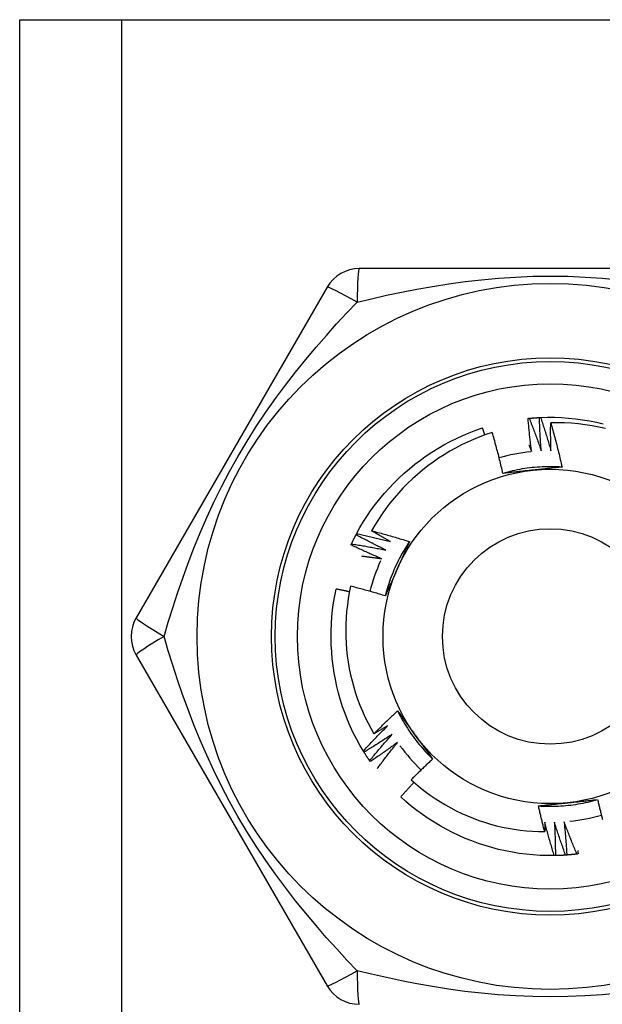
# Model space of a CAD drawing. Header units: inches. Extents: x 7 to 171, y 11 to 89.
# Tile 98 of 128: x 41.433 to 41.741, y 65.923 to 66.444. Entities that reach past the tile are written whole.
import ezdxf

# ---------------------------------------------------------------- set-up
doc = ezdxf.new("R2010")
doc.units = ezdxf.units.IN
doc.header["$MEASUREMENT"] = 0
doc.layers.add('Visible Edges(ANSI)', color=7, linetype='Continuous', lineweight=25)
doc.layers.add('Visible Tangent Edges(ANSI)', color=7, linetype='Continuous', lineweight=25)

msp = doc.modelspace()

# ---------------------------------------------------------------- linework, layer by layer
at = {"layer": 'Visible Edges(ANSI)'}
for p, q in [((41.43257, 66.44416), (41.48642, 66.44416)), ((41.43257, 33.3103), (41.43257, 66.44416)), ((41.48642, 66.44416), (41.94072, 66.44416)), ((41.81472, 66.31227), (41.61242, 66.31227)), ((41.59537, 66.30243), (41.49422, 66.12723)), ((41.6107, 66.17131), (41.61098, 66.17184)), ((41.49422, 66.10755), (41.59537, 65.93235)), ((41.6149, 66.05611), (41.61459, 66.05663)), ((41.61822, 66.05108), (41.61787, 66.05157)), ((41.71629, 66.00128), (41.71569, 66.00127))]:
    msp.add_line(p, q, dxfattribs=at)
at = {"layer": 'Visible Edges(ANSI)', "flags": 128}
for points in [[(41.70181, 66.23293), (41.70184, 66.23294), (41.70186, 66.23294), (41.70189, 66.23294), (41.70191, 66.23294), (41.70194, 66.23295), (41.70196, 66.23295), (41.70199, 66.23295), (41.70201, 66.23295), (41.70204, 66.23296), (41.70206, 66.23296), (41.70209, 66.23296), (41.70211, 66.23296), (41.70214, 66.23297), (41.70216, 66.23297), (41.70219, 66.23297), (41.70221, 66.23297), (41.70224, 66.23298), (41.70226, 66.23298), (41.70229, 66.23298), (41.70231, 66.23298), (41.70234, 66.23299), (41.70236, 66.23299), (41.70239, 66.23299), (41.70241, 66.23299)], [(41.70371, 66.21532), (41.70362, 66.21605), (41.70352, 66.21678), (41.70343, 66.21752), (41.70334, 66.21825), (41.70325, 66.21898), (41.70316, 66.21971), (41.70307, 66.22045), (41.70299, 66.22118), (41.7029, 66.22191), (41.70282, 66.22265), (41.70274, 66.22338), (41.70266, 66.22411), (41.70258, 66.22485), (41.7025, 66.22558), (41.70243, 66.22632), (41.70235, 66.22705), (41.70228, 66.22778), (41.70221, 66.22852), (41.70214, 66.22925), (41.70207, 66.22999), (41.702, 66.23073), (41.70194, 66.23146), (41.70187, 66.2322), (41.70181, 66.23293)], [(41.70241, 66.23299), (41.70264, 66.23301), (41.70286, 66.23304), (41.70309, 66.23306), (41.70331, 66.23308), (41.70354, 66.2331), (41.70376, 66.23311), (41.70399, 66.23313), (41.70421, 66.23315), (41.70444, 66.23317), (41.70466, 66.23319), (41.70489, 66.2332), (41.70512, 66.23322), (41.70534, 66.23324), (41.70557, 66.23325), (41.70579, 66.23327), (41.70602, 66.23328), (41.70624, 66.2333), (41.70647, 66.23331), (41.70669, 66.23332), (41.70692, 66.23334), (41.70715, 66.23335), (41.70737, 66.23336), (41.7076, 66.23337), (41.70782, 66.23338)], [(41.70241, 66.23299), (41.70269, 66.23228), (41.70298, 66.23156), (41.70325, 66.23085), (41.70353, 66.23013), (41.70381, 66.22942), (41.70409, 66.2287), (41.70436, 66.22798), (41.70463, 66.22726), (41.7049, 66.22655), (41.70517, 66.22583), (41.70544, 66.22511), (41.70571, 66.22439), (41.70598, 66.22367), (41.70624, 66.22294), (41.7065, 66.22222), (41.70676, 66.2215), (41.70703, 66.22078), (41.70728, 66.22005), (41.70754, 66.21933), (41.7078, 66.2186), (41.70805, 66.21788), (41.70831, 66.21715), (41.70856, 66.21643), (41.70881, 66.2157)], [(41.70782, 66.23339), (41.70785, 66.23339), (41.70787, 66.23339), (41.7079, 66.23339), (41.70792, 66.23339), (41.70795, 66.23339), (41.70798, 66.23339), (41.708, 66.2334), (41.70803, 66.2334), (41.70805, 66.2334), (41.70808, 66.2334), (41.7081, 66.2334), (41.70813, 66.2334), (41.70815, 66.2334), (41.70818, 66.2334), (41.7082, 66.23341), (41.70823, 66.23341), (41.70825, 66.23341), (41.70828, 66.23341), (41.7083, 66.23341), (41.70833, 66.23341), (41.70835, 66.23341), (41.70838, 66.23341), (41.7084, 66.23341), (41.70843, 66.23342)], [(41.70881, 66.2157), (41.70875, 66.21644), (41.70869, 66.21717), (41.70864, 66.21791), (41.70859, 66.21864), (41.70853, 66.21938), (41.70848, 66.22012), (41.70844, 66.22085), (41.70839, 66.22159), (41.70834, 66.22232), (41.7083, 66.22306), (41.70825, 66.2238), (41.70821, 66.22453), (41.70817, 66.22527), (41.70813, 66.22601), (41.7081, 66.22675), (41.70806, 66.22748), (41.70803, 66.22822), (41.70799, 66.22896), (41.70796, 66.2297), (41.70793, 66.23043), (41.7079, 66.23117), (41.70787, 66.23191), (41.70785, 66.23265), (41.70782, 66.23339)], [(41.70843, 66.23342), (41.71215, 66.23352), (41.71586, 66.2335), (41.71958, 66.23335), (41.72329, 66.23309), (41.72698, 66.23271), (41.73067, 66.2322), (41.73433, 66.23159), (41.73798, 66.23085), (41.7416, 66.23)], [(41.70843, 66.23342), (41.70867, 66.23269), (41.70892, 66.23196), (41.70916, 66.23123), (41.7094, 66.2305), (41.70964, 66.22977), (41.70988, 66.22904), (41.71011, 66.22831), (41.71035, 66.22758), (41.71058, 66.22685), (41.71081, 66.22612), (41.71104, 66.22538), (41.71127, 66.22465), (41.7115, 66.22392), (41.71173, 66.22318), (41.71195, 66.22245), (41.71218, 66.22171), (41.7124, 66.22098), (41.71262, 66.22024), (41.71284, 66.2195), (41.71306, 66.21877), (41.71328, 66.21803), (41.71349, 66.21729), (41.71371, 66.21655), (41.71392, 66.21581)], [(41.71392, 66.21581), (41.7139, 66.21643), (41.71389, 66.21704), (41.71387, 66.21766), (41.71386, 66.21827), (41.71385, 66.21889), (41.71384, 66.21951), (41.71383, 66.22012), (41.71382, 66.22074), (41.71381, 66.22135), (41.7138, 66.22197), (41.71379, 66.22258), (41.71379, 66.2232), (41.71378, 66.22381), (41.71378, 66.22443), (41.71378, 66.22504), (41.71378, 66.22566), (41.71378, 66.22628), (41.71378, 66.22689), (41.71378, 66.22751), (41.71378, 66.22812), (41.71379, 66.22874), (41.71379, 66.22935), (41.7138, 66.22997), (41.71381, 66.23059)], [(41.74285, 66.22757), (41.73928, 66.22835), (41.73568, 66.22902), (41.73207, 66.22957), (41.72844, 66.23001), (41.7248, 66.23033), (41.72114, 66.23053), (41.71748, 66.23062), (41.71381, 66.23059)], [(41.71381, 66.23059), (41.71408, 66.22962), (41.71436, 66.22865), (41.71463, 66.22768), (41.7149, 66.22671), (41.71517, 66.22573), (41.71544, 66.22476), (41.7157, 66.22379), (41.71596, 66.22281), (41.71622, 66.22184), (41.71648, 66.22086), (41.71673, 66.21989), (41.71698, 66.21891), (41.71723, 66.21794), (41.71748, 66.21696), (41.71772, 66.21598), (41.71796, 66.215), (41.7182, 66.21402), (41.71844, 66.21304), (41.71867, 66.21206), (41.7189, 66.21108), (41.71913, 66.21009), (41.71936, 66.20911), (41.71958, 66.20813), (41.7198, 66.20714)], [(41.61098, 66.17184), (41.61278, 66.1751), (41.61468, 66.17829), (41.61669, 66.18142), (41.6188, 66.18448), (41.62101, 66.18747), (41.62331, 66.19039), (41.6257, 66.19323), (41.62819, 66.196), (41.63076, 66.19869), (41.63341, 66.2013), (41.63614, 66.20382), (41.63895, 66.20626), (41.64184, 66.2086), (41.6448, 66.21086), (41.64782, 66.21302), (41.65092, 66.21508), (41.65407, 66.21705), (41.65729, 66.21892), (41.66056, 66.22068), (41.66389, 66.22233), (41.66727, 66.22388), (41.6707, 66.22532), (41.67417, 66.22664), (41.67769, 66.22785)], [(41.68285, 66.22543), (41.67951, 66.22432), (41.67621, 66.22311), (41.67294, 66.22179), (41.66971, 66.22037), (41.66653, 66.21884), (41.6634, 66.21723), (41.66033, 66.21551), (41.65732, 66.2137), (41.65436, 66.2118), (41.65147, 66.2098), (41.64864, 66.20772), (41.64588, 66.20554), (41.64319, 66.20328), (41.64057, 66.20093), (41.63802, 66.19849), (41.63555, 66.19598), (41.63316, 66.19339), (41.63085, 66.19072), (41.62864, 66.18799), (41.62651, 66.18519), (41.62448, 66.18233), (41.62254, 66.1794), (41.62069, 66.17641), (41.61894, 66.17337)], [(41.67895, 66.22412), (41.6789, 66.22428), (41.67885, 66.22443), (41.6788, 66.22459), (41.67874, 66.22475), (41.67869, 66.2249), (41.67864, 66.22506), (41.67859, 66.22521), (41.67853, 66.22537), (41.67848, 66.22552), (41.67843, 66.22568), (41.67838, 66.22583), (41.67833, 66.22599), (41.67827, 66.22614), (41.67822, 66.2263), (41.67817, 66.22645), (41.67811, 66.22661), (41.67806, 66.22676), (41.67801, 66.22692), (41.67796, 66.22707), (41.6779, 66.22723), (41.67785, 66.22738), (41.6778, 66.22754), (41.67774, 66.22769), (41.67769, 66.22785)], [(41.68849, 66.20379), (41.68828, 66.2047), (41.68807, 66.20561), (41.68785, 66.20652), (41.68764, 66.20742), (41.68742, 66.20833), (41.6872, 66.20924), (41.68698, 66.21014), (41.68675, 66.21104), (41.68653, 66.21195), (41.6863, 66.21285), (41.68607, 66.21375), (41.68583, 66.21466), (41.6856, 66.21556), (41.68536, 66.21646), (41.68512, 66.21736), (41.68488, 66.21826), (41.68463, 66.21916), (41.68438, 66.22005), (41.68413, 66.22095), (41.68388, 66.22185), (41.68363, 66.22275), (41.68337, 66.22364), (41.68311, 66.22454), (41.68285, 66.22543)], [(41.70228, 66.21883), (41.70234, 66.21869), (41.7024, 66.21854), (41.70246, 66.2184), (41.70252, 66.21825), (41.70258, 66.2181), (41.70264, 66.21796), (41.7027, 66.21781), (41.70276, 66.21766), (41.70282, 66.21752), (41.70288, 66.21737), (41.70294, 66.21723), (41.703, 66.21708), (41.70306, 66.21693), (41.70312, 66.21679), (41.70318, 66.21664), (41.70324, 66.21649), (41.7033, 66.21635), (41.70336, 66.2162), (41.70342, 66.21605), (41.70348, 66.21591), (41.70353, 66.21576), (41.70359, 66.21561), (41.70365, 66.21547), (41.70371, 66.21532)], [(41.7198, 66.20714), (41.71849, 66.20722), (41.71717, 66.20728), (41.71585, 66.20732), (41.71453, 66.20735), (41.71321, 66.20735), (41.71189, 66.20733), (41.71057, 66.2073), (41.70926, 66.20724), (41.70794, 66.20717), (41.70662, 66.20708), (41.70531, 66.20697), (41.70399, 66.20684), (41.70268, 66.20669), (41.70138, 66.20652), (41.70007, 66.20633), (41.69877, 66.20612), (41.69747, 66.2059), (41.69617, 66.20565), (41.69488, 66.20539), (41.69359, 66.20511), (41.69231, 66.20481), (41.69103, 66.20449), (41.68975, 66.20415), (41.68848, 66.20379)], [(41.70431, 66.20549), (41.70364, 66.20542), (41.70298, 66.20535), (41.70231, 66.20528), (41.70165, 66.20521), (41.70099, 66.20514), (41.70033, 66.20507), (41.69967, 66.205), (41.699, 66.20493), (41.69834, 66.20486), (41.69768, 66.20479), (41.69702, 66.20472), (41.69637, 66.20465), (41.69571, 66.20458), (41.69505, 66.20451), (41.69439, 66.20444), (41.69373, 66.20436), (41.69308, 66.20429), (41.69242, 66.20422), (41.69176, 66.20415), (41.69111, 66.20408), (41.69045, 66.20401), (41.6898, 66.20394), (41.68914, 66.20387), (41.68849, 66.20379)], [(41.7198, 66.20714), (41.71916, 66.20707), (41.71852, 66.207), (41.71788, 66.20693), (41.71724, 66.20686), (41.71659, 66.20679), (41.71595, 66.20672), (41.71531, 66.20665), (41.71466, 66.20658), (41.71402, 66.20651), (41.71338, 66.20644), (41.71273, 66.20638), (41.71209, 66.20631), (41.71144, 66.20624), (41.7108, 66.20617), (41.71015, 66.2061), (41.7095, 66.20603), (41.70886, 66.20596), (41.70821, 66.2059), (41.70756, 66.20583), (41.70691, 66.20576), (41.70626, 66.20569), (41.70561, 66.20562), (41.70496, 66.20555), (41.70431, 66.20549)], [(41.61098, 66.17184), (41.61173, 66.17168), (41.61248, 66.17152), (41.61323, 66.17136), (41.61398, 66.1712), (41.61473, 66.17104), (41.61548, 66.17087), (41.61623, 66.1707), (41.61698, 66.17053), (41.61773, 66.17036), (41.61848, 66.17019), (41.61923, 66.17002), (41.61998, 66.16985), (41.62073, 66.16967), (41.62147, 66.16949), (41.62222, 66.16931), (41.62297, 66.16913), (41.62372, 66.16895), (41.62446, 66.16877), (41.62521, 66.16858), (41.62595, 66.1684), (41.6267, 66.16821), (41.62744, 66.16802), (41.62819, 66.16783), (41.62893, 66.16764)], [(41.61894, 66.17337), (41.61978, 66.17315), (41.62062, 66.17293), (41.62146, 66.17271), (41.6223, 66.17249), (41.62313, 66.17227), (41.62397, 66.17204), (41.62481, 66.17181), (41.62564, 66.17158), (41.62648, 66.17135), (41.62731, 66.17112), (41.62815, 66.17089), (41.62898, 66.17065), (41.62982, 66.17041), (41.63065, 66.17017), (41.63148, 66.16993), (41.63231, 66.16968), (41.63315, 66.16944), (41.63398, 66.16919), (41.63481, 66.16894), (41.63564, 66.16869), (41.63647, 66.16844), (41.6373, 66.16818), (41.63813, 66.16793), (41.63895, 66.16767)], [(41.62893, 66.16764), (41.62851, 66.16787), (41.62809, 66.16811), (41.62768, 66.16834), (41.62726, 66.16857), (41.62684, 66.16881), (41.62642, 66.16904), (41.626, 66.16928), (41.62558, 66.16951), (41.62517, 66.16975), (41.62475, 66.16999), (41.62433, 66.17023), (41.62392, 66.17046), (41.6235, 66.1707), (41.62308, 66.17094), (41.62267, 66.17118), (41.62225, 66.17142), (41.62184, 66.17166), (41.62142, 66.17191), (41.62101, 66.17215), (41.62059, 66.17239), (41.62018, 66.17263), (41.61977, 66.17288), (41.61935, 66.17312), (41.61894, 66.17337)], [(41.60829, 66.16644), (41.60839, 66.16665), (41.60848, 66.16685), (41.60858, 66.16706), (41.60868, 66.16726), (41.60878, 66.16747), (41.60887, 66.16767), (41.60897, 66.16787), (41.60907, 66.16808), (41.60917, 66.16828), (41.60927, 66.16848), (41.60937, 66.16869), (41.60947, 66.16889), (41.60957, 66.16909), (41.60967, 66.16929), (41.60977, 66.1695), (41.60987, 66.1697), (41.60998, 66.1699), (41.61008, 66.1701), (41.61018, 66.1703), (41.61029, 66.1705), (41.61039, 66.1707), (41.61049, 66.1709), (41.6106, 66.1711), (41.6107, 66.1713)], [(41.62644, 66.16318), (41.62578, 66.1635), (41.62511, 66.16383), (41.62445, 66.16415), (41.62379, 66.16448), (41.62313, 66.16481), (41.62247, 66.16514), (41.62181, 66.16547), (41.62115, 66.1658), (41.62049, 66.16614), (41.61984, 66.16647), (41.61918, 66.16681), (41.61852, 66.16715), (41.61787, 66.16749), (41.61721, 66.16783), (41.61656, 66.16817), (41.61591, 66.16851), (41.61525, 66.16886), (41.6146, 66.1692), (41.61395, 66.16955), (41.6133, 66.1699), (41.61265, 66.17025), (41.612, 66.1706), (41.61135, 66.17095), (41.6107, 66.17131)], [(41.63895, 66.16767), (41.63823, 66.16657), (41.63752, 66.16545), (41.63682, 66.16433), (41.63614, 66.1632), (41.63548, 66.16206), (41.63483, 66.16091), (41.6342, 66.15975), (41.63359, 66.15858), (41.633, 66.15741), (41.63242, 66.15622), (41.63186, 66.15503), (41.63132, 66.15382), (41.63079, 66.15261), (41.63028, 66.1514), (41.62979, 66.15017), (41.62932, 66.14894), (41.62886, 66.1477), (41.62843, 66.14646), (41.62801, 66.14521), (41.62761, 66.14395), (41.62723, 66.14269), (41.62687, 66.14142), (41.62652, 66.14015), (41.6262, 66.13887)], [(41.63895, 66.16767), (41.63869, 66.16708), (41.63844, 66.16648), (41.63818, 66.16589), (41.63791, 66.1653), (41.63765, 66.16471), (41.63739, 66.16412), (41.63713, 66.16353), (41.63687, 66.16294), (41.63661, 66.16234), (41.63635, 66.16175), (41.63608, 66.16116), (41.63582, 66.16057), (41.63556, 66.15997), (41.63529, 66.15938), (41.63503, 66.15879), (41.63477, 66.15819), (41.6345, 66.1576), (41.63424, 66.157), (41.63397, 66.15641), (41.63371, 66.15581), (41.63344, 66.15521), (41.63317, 66.15461), (41.63291, 66.15402), (41.63264, 66.15342)], [(41.60804, 66.1659), (41.60805, 66.16592), (41.60806, 66.16594), (41.60807, 66.16596), (41.60808, 66.16599), (41.60809, 66.16601), (41.6081, 66.16603), (41.60811, 66.16606), (41.60812, 66.16608), (41.60813, 66.1661), (41.60814, 66.16612), (41.60816, 66.16615), (41.60817, 66.16617), (41.60818, 66.16619), (41.60819, 66.16622), (41.6082, 66.16624), (41.60821, 66.16626), (41.60822, 66.16628), (41.60823, 66.16631), (41.60824, 66.16633), (41.60825, 66.16635), (41.60826, 66.16637), (41.60827, 66.1664), (41.60828, 66.16642), (41.60829, 66.16644)], [(41.62418, 66.1586), (41.6235, 66.15888), (41.62282, 66.15917), (41.62215, 66.15947), (41.62147, 66.15976), (41.62079, 66.16005), (41.62011, 66.16035), (41.61944, 66.16064), (41.61876, 66.16094), (41.61809, 66.16124), (41.61742, 66.16154), (41.61674, 66.16185), (41.61607, 66.16215), (41.6154, 66.16245), (41.61473, 66.16276), (41.61405, 66.16307), (41.61338, 66.16338), (41.61271, 66.16369), (41.61204, 66.164), (41.61138, 66.16431), (41.61071, 66.16463), (41.61004, 66.16494), (41.60937, 66.16526), (41.60871, 66.16558), (41.60804, 66.1659)], [(41.60829, 66.16644), (41.60905, 66.16632), (41.60981, 66.1662), (41.61057, 66.16608), (41.61133, 66.16596), (41.61208, 66.16583), (41.61284, 66.16571), (41.6136, 66.16558), (41.61436, 66.16545), (41.61511, 66.16532), (41.61587, 66.16519), (41.61663, 66.16505), (41.61738, 66.16492), (41.61814, 66.16478), (41.61889, 66.16464), (41.61965, 66.1645), (41.6204, 66.16436), (41.62116, 66.16422), (41.62191, 66.16407), (41.62267, 66.16393), (41.62342, 66.16378), (41.62418, 66.16363), (41.62493, 66.16348), (41.62569, 66.16333), (41.62644, 66.16318)], [(41.61359, 66.16004), (41.61403, 66.15999), (41.61448, 66.15993), (41.61492, 66.15988), (41.61536, 66.15982), (41.6158, 66.15976), (41.61624, 66.15971), (41.61668, 66.15965), (41.61712, 66.15959), (41.61757, 66.15953), (41.61801, 66.15947), (41.61845, 66.15941), (41.61889, 66.15935), (41.61933, 66.15929), (41.61977, 66.15923), (41.62021, 66.15917), (41.62065, 66.15911), (41.6211, 66.15905), (41.62154, 66.15898), (41.62198, 66.15892), (41.62242, 66.15886), (41.62286, 66.15879), (41.6233, 66.15873), (41.62374, 66.15866), (41.62418, 66.1586)], [(41.63264, 66.15342), (41.63237, 66.15281), (41.6321, 66.1522), (41.63183, 66.15159), (41.63156, 66.15098), (41.63129, 66.15037), (41.63101, 66.14976), (41.63074, 66.14915), (41.63047, 66.14855), (41.6302, 66.14794), (41.62994, 66.14733), (41.62967, 66.14673), (41.6294, 66.14612), (41.62913, 66.14552), (41.62886, 66.14491), (41.62859, 66.14431), (41.62833, 66.1437), (41.62806, 66.1431), (41.62779, 66.14249), (41.62752, 66.14189), (41.62726, 66.14128), (41.62699, 66.14068), (41.62673, 66.14008), (41.62646, 66.13947), (41.6262, 66.13887)], [(41.61459, 66.05663), (41.61269, 66.05983), (41.61091, 66.06309), (41.60923, 66.06641), (41.60766, 66.06978), (41.60621, 66.0732), (41.60486, 66.07666), (41.60362, 66.08017), (41.6025, 66.08371), (41.60149, 66.08729), (41.60059, 66.0909), (41.5998, 66.09454), (41.59913, 66.09819), (41.59857, 66.10187), (41.59813, 66.10557), (41.5978, 66.10927), (41.59759, 66.11298), (41.5975, 66.1167), (41.59752, 66.12042), (41.59767, 66.12413), (41.59793, 66.12784), (41.59831, 66.13154), (41.59881, 66.13522), (41.59943, 66.13889), (41.60018, 66.14253)], [(41.60721, 66.14103), (41.60692, 66.1411), (41.60662, 66.14116), (41.60633, 66.14123), (41.60604, 66.14129), (41.60575, 66.14135), (41.60545, 66.14142), (41.60516, 66.14148), (41.60487, 66.14155), (41.60458, 66.14161), (41.60428, 66.14167), (41.60399, 66.14173), (41.6037, 66.1418), (41.6034, 66.14186), (41.60311, 66.14192), (41.60282, 66.14198), (41.60253, 66.14205), (41.60223, 66.14211), (41.60194, 66.14217), (41.60165, 66.14223), (41.60135, 66.14229), (41.60106, 66.14235), (41.60077, 66.14241), (41.60047, 66.14247), (41.60018, 66.14253)], [(41.60783, 66.14402), (41.60715, 66.14072), (41.60657, 66.1374), (41.6061, 66.13406), (41.60573, 66.1307), (41.60547, 66.12733), (41.60531, 66.12396), (41.60525, 66.12057), (41.6053, 66.11719), (41.60546, 66.11381), (41.60572, 66.11044), (41.60609, 66.10709), (41.60656, 66.10375), (41.60713, 66.10043), (41.60781, 66.09713), (41.60859, 66.09385), (41.60948, 66.09059), (41.61047, 66.08736), (41.61156, 66.08417), (41.61275, 66.081), (41.61404, 66.07787), (41.61543, 66.07479), (41.61691, 66.07175), (41.61849, 66.06877), (41.62016, 66.06584)], [(41.6262, 66.13887), (41.62544, 66.1391), (41.62468, 66.13934), (41.62391, 66.13957), (41.62315, 66.13979), (41.62239, 66.14002), (41.62163, 66.14025), (41.62086, 66.14047), (41.6201, 66.14069), (41.61934, 66.14091), (41.61857, 66.14113), (41.61781, 66.14135), (41.61704, 66.14156), (41.61628, 66.14178), (41.61551, 66.14199), (41.61474, 66.1422), (41.61398, 66.14241), (41.61321, 66.14262), (41.61244, 66.14282), (41.61167, 66.14303), (41.6109, 66.14323), (41.61014, 66.14343), (41.60937, 66.14363), (41.6086, 66.14383), (41.60783, 66.14402)], [(41.62016, 66.06584), (41.62067, 66.06635), (41.62118, 66.06687), (41.6217, 66.06738), (41.62221, 66.06789), (41.62273, 66.0684), (41.62324, 66.06891), (41.62376, 66.06942), (41.62428, 66.06992), (41.6248, 66.07043), (41.62532, 66.07094), (41.62585, 66.07144), (41.62637, 66.07194), (41.62689, 66.07245), (41.62742, 66.07295), (41.62794, 66.07345), (41.62847, 66.07395), (41.629, 66.07445), (41.62953, 66.07494), (41.63006, 66.07544), (41.63059, 66.07594), (41.63112, 66.07643), (41.63165, 66.07693), (41.63218, 66.07742), (41.63272, 66.07791)], [(41.63272, 66.07791), (41.6331, 66.07739), (41.63348, 66.07687), (41.63386, 66.07635), (41.63425, 66.07583), (41.63463, 66.07531), (41.63501, 66.07479), (41.63539, 66.07426), (41.63577, 66.07374), (41.63615, 66.07322), (41.63654, 66.07269), (41.63692, 66.07217), (41.6373, 66.07165), (41.63768, 66.07112), (41.63806, 66.0706), (41.63845, 66.07007), (41.63883, 66.06955), (41.63921, 66.06902), (41.6396, 66.06849), (41.63998, 66.06797), (41.64036, 66.06744), (41.64075, 66.06691), (41.64113, 66.06638), (41.64152, 66.06585), (41.6419, 66.06532)], [(41.63272, 66.07791), (41.63331, 66.07673), (41.63391, 66.07556), (41.63454, 66.0744), (41.63518, 66.07324), (41.63583, 66.0721), (41.63651, 66.07096), (41.6372, 66.06984), (41.6379, 66.06873), (41.63863, 66.06762), (41.63936, 66.06653), (41.64012, 66.06545), (41.64089, 66.06437), (41.64167, 66.06331), (41.64247, 66.06226), (41.64329, 66.06123), (41.64412, 66.0602), (41.64496, 66.05919), (41.64582, 66.05819), (41.6467, 66.0572), (41.64758, 66.05623), (41.64849, 66.05527), (41.6494, 66.05432), (41.65033, 66.05338), (41.65128, 66.05246)], [(41.61459, 66.05663), (41.6151, 66.05719), (41.61562, 66.05776), (41.61614, 66.05833), (41.61666, 66.05889), (41.61719, 66.05945), (41.61771, 66.06002), (41.61823, 66.06058), (41.61876, 66.06114), (41.61929, 66.0617), (41.61981, 66.06225), (41.62034, 66.06281), (41.62087, 66.06337), (41.6214, 66.06392), (41.62193, 66.06448), (41.62247, 66.06503), (41.623, 66.06558), (41.62354, 66.06613), (41.62407, 66.06668), (41.62461, 66.06723), (41.62515, 66.06778), (41.62569, 66.06833), (41.62623, 66.06888), (41.62677, 66.06942), (41.62732, 66.06996)], [(41.62732, 66.06996), (41.62702, 66.06979), (41.62672, 66.06962), (41.62643, 66.06944), (41.62613, 66.06927), (41.62583, 66.06909), (41.62554, 66.06892), (41.62524, 66.06875), (41.62494, 66.06857), (41.62464, 66.0684), (41.62434, 66.06823), (41.62405, 66.06806), (41.62375, 66.06788), (41.62345, 66.06771), (41.62315, 66.06754), (41.62285, 66.06737), (41.62255, 66.0672), (41.62225, 66.06703), (41.62195, 66.06686), (41.62166, 66.06669), (41.62136, 66.06652), (41.62106, 66.06635), (41.62076, 66.06618), (41.62046, 66.06601), (41.62016, 66.06584)], [(41.62989, 66.06555), (41.62928, 66.06515), (41.62866, 66.06474), (41.62805, 66.06433), (41.62743, 66.06393), (41.62681, 66.06353), (41.62619, 66.06313), (41.62557, 66.06273), (41.62495, 66.06233), (41.62433, 66.06193), (41.6237, 66.06153), (41.62308, 66.06114), (41.62246, 66.06075), (41.62183, 66.06035), (41.62121, 66.05996), (41.62058, 66.05957), (41.61995, 66.05918), (41.61932, 66.05879), (41.61869, 66.05841), (41.61806, 66.05802), (41.61743, 66.05764), (41.6168, 66.05726), (41.61617, 66.05687), (41.61554, 66.05649), (41.6149, 66.05611)], [(41.61787, 66.05157), (41.61836, 66.05217), (41.61885, 66.05276), (41.61934, 66.05335), (41.61983, 66.05394), (41.62032, 66.05453), (41.62082, 66.05512), (41.62131, 66.0557), (41.62181, 66.05629), (41.6223, 66.05688), (41.6228, 66.05746), (41.6233, 66.05805), (41.6238, 66.05863), (41.6243, 66.05921), (41.6248, 66.05979), (41.62531, 66.06037), (41.62581, 66.06095), (41.62632, 66.06153), (41.62683, 66.06211), (41.62734, 66.06268), (41.62784, 66.06326), (41.62836, 66.06383), (41.62887, 66.06441), (41.62938, 66.06498), (41.62989, 66.06555)], [(41.6419, 66.06532), (41.64229, 66.06478), (41.64269, 66.06424), (41.64308, 66.0637), (41.64347, 66.06316), (41.64386, 66.06262), (41.64425, 66.06208), (41.64465, 66.06154), (41.64504, 66.06101), (41.64543, 66.06047), (41.64582, 66.05993), (41.64621, 66.0594), (41.6466, 66.05886), (41.64699, 66.05833), (41.64738, 66.05779), (41.64777, 66.05726), (41.64816, 66.05672), (41.64855, 66.05619), (41.64894, 66.05566), (41.64933, 66.05512), (41.64972, 66.05459), (41.65011, 66.05406), (41.6505, 66.05353), (41.65089, 66.053), (41.65128, 66.05246)], [(41.6327, 66.06128), (41.6321, 66.06084), (41.63151, 66.0604), (41.63091, 66.05997), (41.63032, 66.05953), (41.62972, 66.0591), (41.62912, 66.05867), (41.62853, 66.05823), (41.62793, 66.0578), (41.62733, 66.05737), (41.62672, 66.05695), (41.62612, 66.05652), (41.62552, 66.05609), (41.62492, 66.05567), (41.62431, 66.05525), (41.62371, 66.05482), (41.6231, 66.0544), (41.62249, 66.05398), (41.62188, 66.05356), (41.62127, 66.05315), (41.62066, 66.05273), (41.62005, 66.05231), (41.61944, 66.0519), (41.61883, 66.05149), (41.61822, 66.05108)], [(41.62193, 66.04739), (41.62237, 66.04798), (41.62281, 66.04857), (41.62324, 66.04915), (41.62368, 66.04974), (41.62412, 66.05032), (41.62457, 66.05091), (41.62501, 66.05149), (41.62545, 66.05207), (41.6259, 66.05265), (41.62634, 66.05323), (41.62679, 66.05381), (41.62724, 66.05439), (41.62769, 66.05497), (41.62814, 66.05555), (41.62859, 66.05612), (41.62904, 66.0567), (41.62949, 66.05728), (41.62995, 66.05785), (41.6304, 66.05842), (41.63086, 66.059), (41.63132, 66.05957), (41.63178, 66.06014), (41.63224, 66.06071), (41.6327, 66.06128)], [(41.61787, 66.05157), (41.61775, 66.05176), (41.61762, 66.05195), (41.61749, 66.05213), (41.61736, 66.05232), (41.61724, 66.05251), (41.61711, 66.05269), (41.61699, 66.05288), (41.61686, 66.05307), (41.61674, 66.05326), (41.61661, 66.05345), (41.61649, 66.05364), (41.61636, 66.05383), (41.61624, 66.05402), (41.61612, 66.05421), (41.61599, 66.0544), (41.61587, 66.05459), (41.61575, 66.05478), (41.61563, 66.05497), (41.61551, 66.05516), (41.61539, 66.05535), (41.61527, 66.05554), (41.61515, 66.05573), (41.61503, 66.05592), (41.61491, 66.05612)], [(41.65128, 66.05246), (41.6508, 66.05202), (41.65031, 66.05157), (41.64983, 66.05112), (41.64935, 66.05067), (41.64887, 66.05021), (41.6484, 66.04976), (41.64792, 66.04931), (41.64744, 66.04885), (41.64697, 66.0484), (41.64649, 66.04794), (41.64602, 66.04749), (41.64554, 66.04703), (41.64507, 66.04657), (41.6446, 66.04611), (41.64413, 66.04565), (41.64366, 66.04519), (41.64319, 66.04473), (41.64272, 66.04427), (41.64225, 66.0438), (41.64179, 66.04334), (41.64132, 66.04287), (41.64086, 66.04241), (41.64039, 66.04194), (41.63993, 66.04147)], [(41.63993, 66.04147), (41.64235, 66.03933), (41.64484, 66.03726), (41.64738, 66.03526), (41.64999, 66.03335), (41.65265, 66.03152), (41.65536, 66.02977), (41.65813, 66.02811), (41.66095, 66.02653), (41.66382, 66.02504), (41.66674, 66.02363), (41.6697, 66.02232), (41.67271, 66.02109), (41.67574, 66.01996), (41.67881, 66.01893), (41.6819, 66.01799), (41.68502, 66.01715), (41.68817, 66.01641), (41.69133, 66.01577), (41.69451, 66.01522), (41.69771, 66.01478), (41.70093, 66.01443), (41.70415, 66.01418), (41.70739, 66.01404), (41.71063, 66.01399)], [(41.64145, 66.04011), (41.64115, 66.03979), (41.64085, 66.03948), (41.64055, 66.03916), (41.64026, 66.03884), (41.63996, 66.03853), (41.63966, 66.03821), (41.63936, 66.03789), (41.63907, 66.03758), (41.63877, 66.03726), (41.63847, 66.03694), (41.63818, 66.03662), (41.63788, 66.0363), (41.63759, 66.03598), (41.63729, 66.03566), (41.637, 66.03534), (41.6367, 66.03502), (41.63641, 66.0347), (41.63611, 66.03438), (41.63582, 66.03406), (41.63553, 66.03374), (41.63523, 66.03341), (41.63494, 66.03309), (41.63465, 66.03277), (41.63436, 66.03245)], [(41.71569, 66.00127), (41.71197, 66.00126), (41.70826, 66.00138), (41.70455, 66.00162), (41.70085, 66.00198), (41.69716, 66.00246), (41.69349, 66.00305), (41.68984, 66.00377), (41.68622, 66.0046), (41.68262, 66.00554), (41.67905, 66.0066), (41.67552, 66.00776), (41.67203, 66.00904), (41.66858, 66.01043), (41.66517, 66.01192), (41.66181, 66.01352), (41.65851, 66.01522), (41.65526, 66.01703), (41.65207, 66.01893), (41.64894, 66.02094), (41.64588, 66.02305), (41.64288, 66.02526), (41.63996, 66.02756), (41.63712, 66.02995), (41.63436, 66.03245)], [(41.70733, 66.02763), (41.70865, 66.02755), (41.70996, 66.02749), (41.71128, 66.02745), (41.7126, 66.02743), (41.71392, 66.02743), (41.71524, 66.02744), (41.71656, 66.02748), (41.71788, 66.02753), (41.71919, 66.0276), (41.72051, 66.0277), (41.72183, 66.02781), (41.72314, 66.02794), (41.72445, 66.02809), (41.72576, 66.02826), (41.72706, 66.02844), (41.72837, 66.02865), (41.72966, 66.02888), (41.73096, 66.02912), (41.73225, 66.02938), (41.73354, 66.02967), (41.73483, 66.02997), (41.7361, 66.03029), (41.73738, 66.03063), (41.73865, 66.03098)], [(41.72283, 66.02929), (41.72349, 66.02936), (41.72415, 66.02943), (41.72482, 66.0295), (41.72548, 66.02957), (41.72614, 66.02964), (41.72681, 66.02971), (41.72747, 66.02978), (41.72813, 66.02985), (41.72879, 66.02992), (41.72945, 66.02999), (41.73011, 66.03006), (41.73077, 66.03013), (41.73143, 66.0302), (41.73208, 66.03027), (41.73274, 66.03034), (41.7334, 66.03041), (41.73406, 66.03048), (41.73471, 66.03055), (41.73537, 66.03062), (41.73603, 66.03069), (41.73668, 66.03077), (41.73734, 66.03084), (41.73799, 66.03091), (41.73865, 66.03098)], [(41.73865, 66.03098), (41.73876, 66.03047), (41.73888, 66.02997), (41.739, 66.02946), (41.73912, 66.02895), (41.73924, 66.02844), (41.73936, 66.02793), (41.73948, 66.02743), (41.7396, 66.02692), (41.73972, 66.02641), (41.73984, 66.02591), (41.73997, 66.0254), (41.74009, 66.02489), (41.74022, 66.02439), (41.74034, 66.02388), (41.74047, 66.02337), (41.7406, 66.02287), (41.74072, 66.02236), (41.74085, 66.02186), (41.74098, 66.02135), (41.74111, 66.02085), (41.74124, 66.02034)], [(41.70733, 66.02763), (41.70797, 66.0277), (41.70861, 66.02777), (41.70926, 66.02784), (41.7099, 66.02791), (41.71054, 66.02798), (41.71118, 66.02805), (41.71183, 66.02812), (41.71247, 66.02819), (41.71311, 66.02826), (41.71376, 66.02833), (41.7144, 66.0284), (41.71505, 66.02847), (41.71569, 66.02854), (41.71634, 66.02861), (41.71698, 66.02867), (41.71763, 66.02874), (41.71828, 66.02881), (41.71893, 66.02888), (41.71957, 66.02895), (41.72022, 66.02902), (41.72087, 66.02908), (41.72152, 66.02915), (41.72217, 66.02922), (41.72283, 66.02929)], [(41.71063, 66.01399), (41.71049, 66.01456), (41.71034, 66.01512), (41.71019, 66.01569), (41.71005, 66.01626), (41.7099, 66.01682), (41.70976, 66.01739), (41.70962, 66.01796), (41.70948, 66.01852), (41.70934, 66.01909), (41.7092, 66.01966), (41.70906, 66.02023), (41.70892, 66.0208), (41.70878, 66.02136), (41.70865, 66.02193), (41.70851, 66.0225), (41.70838, 66.02307), (41.70824, 66.02364), (41.70811, 66.02421), (41.70798, 66.02478), (41.70785, 66.02535), (41.70772, 66.02592), (41.70759, 66.02649), (41.70746, 66.02706), (41.70733, 66.02763)], [(41.71066, 66.019), (41.71066, 66.01879), (41.71066, 66.01859), (41.71066, 66.01838), (41.71066, 66.01817), (41.71066, 66.01796), (41.71066, 66.01775), (41.71066, 66.01754), (41.71066, 66.01733), (41.71066, 66.01712), (41.71066, 66.01692), (41.71066, 66.01671), (41.71065, 66.0165), (41.71065, 66.01629), (41.71065, 66.01608), (41.71065, 66.01587), (41.71065, 66.01566), (41.71065, 66.01545), (41.71065, 66.01525), (41.71064, 66.01504), (41.71064, 66.01483), (41.71064, 66.01462), (41.71064, 66.01441), (41.71063, 66.0142), (41.71063, 66.01399)], [(41.71569, 66.00127), (41.71547, 66.002), (41.71524, 66.00273), (41.71502, 66.00347), (41.7148, 66.0042), (41.71458, 66.00494), (41.71436, 66.00568), (41.71414, 66.00641), (41.71392, 66.00715), (41.71371, 66.00789), (41.7135, 66.00862), (41.71328, 66.00936), (41.71307, 66.0101), (41.71286, 66.01084), (41.71266, 66.01158), (41.71245, 66.01232), (41.71225, 66.01306), (41.71204, 66.0138), (41.71184, 66.01454), (41.71164, 66.01529), (41.71144, 66.01603), (41.71124, 66.01677), (41.71105, 66.01752), (41.71085, 66.01826), (41.71066, 66.019)], [(41.71577, 66.01899), (41.71581, 66.01825), (41.71585, 66.01751), (41.71588, 66.01677), (41.71592, 66.01604), (41.71595, 66.0153), (41.71598, 66.01456), (41.71601, 66.01383), (41.71604, 66.01309), (41.71606, 66.01235), (41.71609, 66.01161), (41.71611, 66.01088), (41.71614, 66.01014), (41.71616, 66.0094), (41.71618, 66.00866), (41.7162, 66.00792), (41.71621, 66.00719), (41.71623, 66.00645), (41.71624, 66.00571), (41.71625, 66.00497), (41.71627, 66.00423), (41.71627, 66.00349), (41.71628, 66.00276), (41.71629, 66.00202), (41.71629, 66.00128)], [(41.72172, 66.00153), (41.72145, 66.00225), (41.72119, 66.00298), (41.72093, 66.0037), (41.72067, 66.00442), (41.72041, 66.00514), (41.72015, 66.00587), (41.7199, 66.00659), (41.71964, 66.00732), (41.71939, 66.00804), (41.71914, 66.00877), (41.71889, 66.00949), (41.71864, 66.01022), (41.7184, 66.01095), (41.71815, 66.01168), (41.71791, 66.01241), (41.71766, 66.01313), (41.71742, 66.01386), (41.71718, 66.01459), (41.71694, 66.01532), (41.7167, 66.01606), (41.71647, 66.01679), (41.71623, 66.01752), (41.716, 66.01825), (41.71577, 66.01899)], [(41.72087, 66.01923), (41.72095, 66.0185), (41.72103, 66.01776), (41.7211, 66.01703), (41.72117, 66.0163), (41.72124, 66.01556), (41.72131, 66.01483), (41.72138, 66.01409), (41.72145, 66.01336), (41.72151, 66.01262), (41.72158, 66.01189), (41.72164, 66.01115), (41.7217, 66.01042), (41.72176, 66.00968), (41.72182, 66.00894), (41.72187, 66.00821), (41.72193, 66.00747), (41.72198, 66.00674), (41.72203, 66.006), (41.72209, 66.00526), (41.72213, 66.00453), (41.72218, 66.00379), (41.72223, 66.00305), (41.72227, 66.00231), (41.72232, 66.00158)], [(41.72772, 66.00211), (41.72742, 66.00282), (41.72712, 66.00352), (41.72682, 66.00423), (41.72652, 66.00494), (41.72623, 66.00565), (41.72593, 66.00636), (41.72564, 66.00707), (41.72535, 66.00778), (41.72506, 66.00849), (41.72477, 66.0092), (41.72448, 66.00992), (41.7242, 66.01063), (41.72391, 66.01134), (41.72363, 66.01206), (41.72335, 66.01277), (41.72307, 66.01349), (41.72279, 66.0142), (41.72251, 66.01492), (41.72224, 66.01564), (41.72196, 66.01636), (41.72169, 66.01707), (41.72141, 66.01779), (41.72114, 66.01851), (41.72087, 66.01923)], [(41.72172, 66.00153), (41.72149, 66.00152), (41.72126, 66.0015), (41.72104, 66.00149), (41.72081, 66.00147), (41.72059, 66.00146), (41.72036, 66.00145), (41.72014, 66.00143), (41.71991, 66.00142), (41.71968, 66.00141), (41.71946, 66.0014), (41.71923, 66.00139), (41.71901, 66.00137), (41.71878, 66.00136), (41.71856, 66.00136), (41.71833, 66.00135), (41.7181, 66.00134), (41.71788, 66.00133), (41.71765, 66.00132), (41.71743, 66.00131), (41.7172, 66.00131), (41.71697, 66.0013), (41.71675, 66.00129), (41.71652, 66.00129), (41.7163, 66.00128)], [(41.72232, 66.00158), (41.72229, 66.00157), (41.72227, 66.00157), (41.72224, 66.00157), (41.72222, 66.00157), (41.72219, 66.00157), (41.72217, 66.00156), (41.72214, 66.00156), (41.72212, 66.00156), (41.72209, 66.00156), (41.72207, 66.00156), (41.72204, 66.00156), (41.72202, 66.00155), (41.72199, 66.00155), (41.72197, 66.00155), (41.72194, 66.00155), (41.72192, 66.00155), (41.72189, 66.00154), (41.72187, 66.00154), (41.72184, 66.00154), (41.72182, 66.00154), (41.72179, 66.00154), (41.72177, 66.00154), (41.72174, 66.00153), (41.72172, 66.00153)], [(41.72772, 66.00211), (41.72749, 66.00208), (41.72727, 66.00206), (41.72704, 66.00203), (41.72682, 66.002), (41.72659, 66.00198), (41.72637, 66.00195), (41.72615, 66.00193), (41.72592, 66.00191), (41.7257, 66.00188), (41.72547, 66.00186), (41.72525, 66.00184), (41.72502, 66.00181), (41.7248, 66.00179), (41.72457, 66.00177), (41.72435, 66.00175), (41.72412, 66.00173), (41.7239, 66.00171), (41.72367, 66.00169), (41.72345, 66.00167), (41.72322, 66.00165), (41.72299, 66.00163), (41.72277, 66.00162), (41.72254, 66.0016), (41.72232, 66.00158)], [(41.72832, 66.00219), (41.72829, 66.00218), (41.72827, 66.00218), (41.72824, 66.00218), (41.72822, 66.00217), (41.72819, 66.00217), (41.72817, 66.00217), (41.72814, 66.00216), (41.72812, 66.00216), (41.72809, 66.00216), (41.72807, 66.00215), (41.72804, 66.00215), (41.72802, 66.00215), (41.72799, 66.00215), (41.72797, 66.00214), (41.72794, 66.00214), (41.72792, 66.00214), (41.72789, 66.00213), (41.72787, 66.00213), (41.72784, 66.00213), (41.72782, 66.00212), (41.72779, 66.00212), (41.72777, 66.00212), (41.72774, 66.00211), (41.72772, 66.00211)], [(41.72812, 66.00396), (41.72813, 66.00388), (41.72813, 66.00381), (41.72814, 66.00373), (41.72815, 66.00366), (41.72816, 66.00359), (41.72817, 66.00351), (41.72818, 66.00344), (41.72818, 66.00337), (41.72819, 66.00329), (41.7282, 66.00322), (41.72821, 66.00314), (41.72822, 66.00307), (41.72823, 66.003), (41.72823, 66.00292), (41.72824, 66.00285), (41.72825, 66.00278), (41.72826, 66.0027), (41.72827, 66.00263), (41.72828, 66.00256), (41.72828, 66.00248), (41.72829, 66.00241), (41.7283, 66.00233), (41.72831, 66.00226), (41.72832, 66.00219)]]:
    msp.add_lwpolyline(points, dxfattribs=at)
at = {"layer": 'Visible Edges(ANSI)'}
for radius in [0.18701, 0.13386, 0.08858]:
    msp.add_circle((41.71357, 66.11739), radius, dxfattribs=at)
for centre, radius, start, end in [((41.61242, 66.29258), 0.01969, 90, 150), ((41.71357, 66.11739), 0.09843, 96.0181, 105.9569), ((41.71357, 66.11739), 0.09843, 156.0181, 165.9569), ((41.51127, 66.11739), 0.01969, 150, 210), ((41.71357, 66.11739), 0.09843, 216.0181, 225.9569), ((41.71357, 66.11739), 0.09843, 276.0181, 285.9569), ((41.61242, 65.94219), 0.01969, 210, 270)]:
    msp.add_arc(centre, radius, start, end, dxfattribs=at)
at = {"layer": 'Visible Tangent Edges(ANSI)'}
msp.add_line((41.48642, 66.44416), (41.48642, 33.3103), dxfattribs=at)
at = {"layer": 'Visible Tangent Edges(ANSI)', "flags": 128}
for points in [[(41.61132, 66.29449), (41.61894, 66.29634), (41.62675, 66.29813), (41.63476, 66.29983), (41.64293, 66.30142), (41.65128, 66.30289), (41.65978, 66.30423), (41.66844, 66.30541), (41.67723, 66.30641), (41.68615, 66.30722), (41.69519, 66.30783), (41.70434, 66.3082), (41.71359, 66.30833), (41.72287, 66.30821), (41.73205, 66.30783), (41.74109, 66.30723), (41.75001, 66.30642)], [(41.50907, 66.11739), (41.51127, 66.12492), (41.51364, 66.13258), (41.51617, 66.14036), (41.51888, 66.14825), (41.52178, 66.15622), (41.52488, 66.16425), (41.52819, 66.17234), (41.53171, 66.18046), (41.53547, 66.18859), (41.53947, 66.19672), (41.54372, 66.20483), (41.54822, 66.2129), (41.55297, 66.22086), (41.55787, 66.22861), (41.56291, 66.23614), (41.56807, 66.24346), (41.57333, 66.25056), (41.57867, 66.25745), (41.58407, 66.26413), (41.58951, 66.2706), (41.59498, 66.27687), (41.60044, 66.28294), (41.6059, 66.28881), (41.61132, 66.29449)], [(41.61132, 65.94029), (41.6059, 65.94596), (41.60045, 65.95184), (41.59497, 65.95792), (41.5895, 65.96421), (41.58404, 65.97071), (41.57863, 65.97741), (41.57329, 65.98432), (41.56802, 65.99143), (41.56286, 65.99875), (41.55782, 66.00628), (41.55292, 66.01401), (41.54818, 66.02195), (41.54366, 66.03004), (41.5394, 66.03816), (41.5354, 66.04629), (41.53164, 66.05442), (41.52812, 66.06252), (41.52482, 66.07059), (41.52174, 66.07861), (41.51885, 66.08656), (41.51615, 66.09443), (41.51363, 66.1022), (41.51127, 66.10986), (41.50907, 66.11739)], [(41.7499, 65.92836), (41.74098, 65.92755), (41.73194, 65.92695), (41.72279, 65.92657), (41.71354, 65.92644), (41.70426, 65.92657), (41.69509, 65.92694), (41.68604, 65.92754), (41.67712, 65.92835), (41.66834, 65.92936), (41.6597, 65.93053), (41.65122, 65.93187), (41.64289, 65.93335), (41.63473, 65.93494), (41.62675, 65.93664), (41.61894, 65.93843), (41.61132, 65.94029)]]:
    msp.add_lwpolyline(points, dxfattribs=at)
at = {"layer": 'Visible Tangent Edges(ANSI)'}
for radius in [0.14764, 0.14567, 0.05709]:
    msp.add_circle((41.71357, 66.11739), radius, dxfattribs=at)
for centre, major_axis, start_param, end_param in [((41.61242, 66.29258), (0, 0.01969), 0, 1.474012), ((41.61242, 66.29258), (-0.01705, 0.00984), 4.809173, 6.283185), ((41.51127, 66.11739), (-0.01705, 0.00984), 0, 1.474012), ((41.51127, 66.11739), (-0.01705, -0.00984), 4.809173, 6.283185), ((41.61242, 65.94219), (-0.01705, -0.00984), 0, 1.474012), ((41.61242, 65.94219), (0, -0.01969), 4.809173, 6.283185)]:
    msp.add_ellipse(centre, major_axis=major_axis, ratio=0.056054, start_param=start_param, end_param=end_param, dxfattribs=at)

doc.saveas('drawing.dxf')
